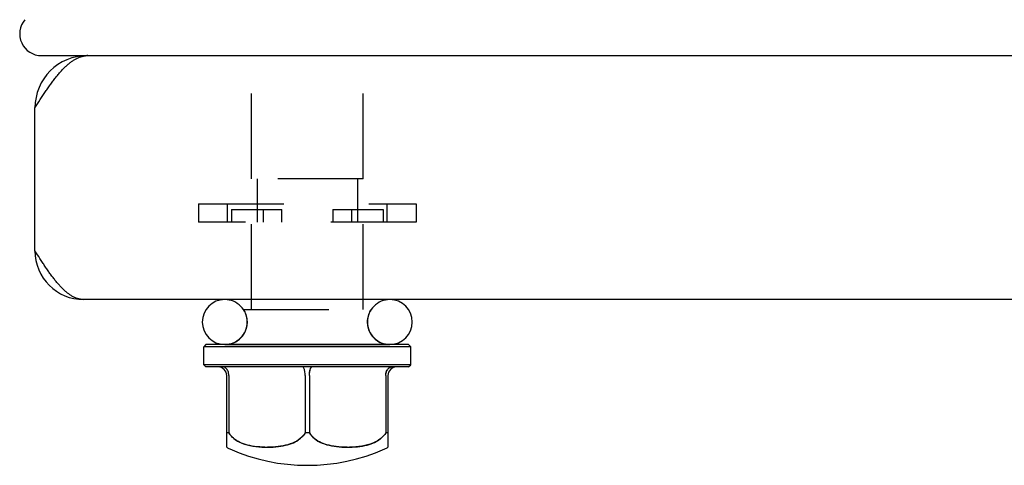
# Model space of a CAD drawing. Header units: inches. Extents: x 0 to 35.6, y 0 to 23.
# Tile 13 of 56: x 8.4 to 10.7, y 13.8 to 14.8. Entities that reach past the tile are written whole.
import ezdxf

# ---------------------------------------------------------------- set-up
doc = ezdxf.new("R2010")
doc.units = ezdxf.units.IN
doc.header["$LTSCALE"] = 1.957805
doc.header["$MEASUREMENT"] = 0
doc.linetypes.add('HIDDEN', pattern=[0.2, 0.1, -0.1])
doc.layers.get('0').update_dxf_attribs({"linetype": 'CONTINUOUS'})
doc.layers.add('02___PRT_ALL_AXES', color=7, linetype='CONTINUOUS')
doc.layers.add('DEFAULT_2', color=8, linetype='HIDDEN')

msp = doc.modelspace()

# ---------------------------------------------------------------- linework, layer by layer
at = {"color": 7, "linetype": 'Continuous'}
for p, q in [((8.4749, 14.6998), (8.5788, 14.6998)), ((8.5764, 14.6998), (8.5764, 14.6996)), ((9.0655, 14.6998), (15.3543, 14.6998)), ((8.8524, 14.0363), (8.8474, 14.0313)), ((9.3224, 14.0313), (8.8474, 14.0313)), ((9.3174, 14.0363), (8.8524, 14.0363)), ((8.8962, 14.0368), (9.2744, 14.0368)), ((9.3174, 14.0363), (9.3224, 14.0313)), ((8.8524, 13.9853), (8.8474, 13.9903)), ((9.3224, 13.9903), (8.8474, 13.9903)), ((9.3174, 13.9853), (9.3224, 13.9903)), ((9.3174, 13.9853), (8.8524, 13.9853)), ((8.8999, 13.8008), (8.8999, 13.9653)), ((8.9049, 13.9653), (8.9049, 13.8337)), ((9.0799, 13.9653), (9.0799, 13.8337)), ((9.0899, 13.9653), (9.0899, 13.8337)), ((9.2649, 13.9653), (9.2649, 13.8337)), ((9.2699, 13.9653), (9.2699, 13.8008)), ((8.9049, 13.8337), (8.8999, 13.8337)), ((9.0899, 13.8337), (9.0799, 13.8337)), ((9.2699, 13.8337), (9.2649, 13.8337))]:
    msp.add_line(p, q, dxfattribs=at)
at = {"color": 3, "linetype": 'Continuous'}
for p, q in [((8.5796, 14.6998), (8.5788, 14.6998)), ((8.5801, 14.6998), (8.5796, 14.6998)), ((8.5799, 14.6998), (9.0655, 14.6998)), ((8.5813, 14.6998), (8.5801, 14.6998)), ((8.469, 14.594), (8.4721, 14.5987)), ((8.4721, 14.5987), (8.4751, 14.6034)), ((8.4599, 14.5798), (8.466, 14.5893)), ((8.4599, 14.2518), (8.4599, 14.5798)), ((8.466, 14.5893), (8.469, 14.594)), ((8.4656, 14.2428), (8.4599, 14.2518)), ((8.4685, 14.2383), (8.4656, 14.2428)), ((8.4714, 14.2339), (8.4685, 14.2383)), ((8.4743, 14.2294), (8.4714, 14.2339)), ((8.4771, 14.225), (8.4743, 14.2294)), ((15.8479, 14.1398), (8.5719, 14.1398))]:
    msp.add_line(p, q, dxfattribs=at)
for points in [[(8.4751, 14.6034), (8.4782, 14.608), (8.4797, 14.6103), (8.4812, 14.6126), (8.4828, 14.6149), (8.4843, 14.6171), (8.4858, 14.6194), (8.4873, 14.6216), (8.4889, 14.6238), (8.4904, 14.626), (8.4919, 14.6282), (8.4934, 14.6304), (8.495, 14.6325), (8.4965, 14.6346), (8.498, 14.6367), (8.4995, 14.6388), (8.5011, 14.6409), (8.5026, 14.6429), (8.5041, 14.6449), (8.5056, 14.6469), (8.5072, 14.6488), (8.5087, 14.6508), (8.5102, 14.6527), (8.5117, 14.6545), (8.5132, 14.6564), (8.5148, 14.6582), (8.5163, 14.66), (8.5178, 14.6617), (8.5193, 14.6634), (8.5209, 14.6651), (8.5224, 14.6668), (8.5239, 14.6684), (8.5254, 14.67), (8.527, 14.6715), (8.5285, 14.673), (8.53, 14.6745), (8.5315, 14.6759), (8.5331, 14.6773), (8.5346, 14.6787), (8.5361, 14.68), (8.5376, 14.6813), (8.5392, 14.6826), (8.5407, 14.6838), (8.5422, 14.6849), (8.5437, 14.6861), (8.5453, 14.6871), (8.5468, 14.6882), (8.5483, 14.6892), (8.5498, 14.6901), (8.5514, 14.691), (8.5529, 14.6919), (8.5544, 14.6927), (8.5559, 14.6935), (8.5575, 14.6943), (8.559, 14.6949), (8.5605, 14.6956), (8.562, 14.6962), (8.5635, 14.6967), (8.5651, 14.6973), (8.5666, 14.6977), (8.5681, 14.6981), (8.5696, 14.6985), (8.5712, 14.6988), (8.5727, 14.6991), (8.5742, 14.6993), (8.5757, 14.6995)], [(8.5757, 14.6995), (8.5773, 14.6997), (8.5788, 14.6998)], [(8.5719, 14.1398), (8.5705, 14.1398), (8.569, 14.1399), (8.5676, 14.14), (8.5662, 14.1402), (8.5647, 14.1404), (8.5633, 14.1406), (8.5619, 14.1409), (8.5604, 14.1413), (8.559, 14.1417), (8.5575, 14.1421), (8.5561, 14.1426), (8.5547, 14.1431), (8.5532, 14.1436), (8.5518, 14.1442), (8.5504, 14.1449), (8.5489, 14.1456), (8.5475, 14.1463), (8.5461, 14.1471), (8.5446, 14.1479), (8.5432, 14.1488), (8.5418, 14.1497), (8.5403, 14.1506), (8.5389, 14.1516), (8.5374, 14.1526), (8.536, 14.1537), (8.5346, 14.1548), (8.5331, 14.156), (8.5317, 14.1572), (8.5303, 14.1584), (8.5288, 14.1596), (8.5274, 14.1609), (8.526, 14.1623), (8.5245, 14.1637), (8.5231, 14.1651), (8.5216, 14.1665), (8.5202, 14.168), (8.5188, 14.1695), (8.5173, 14.171), (8.5159, 14.1726), (8.5145, 14.1742), (8.513, 14.1759), (8.5116, 14.1775), (8.5102, 14.1793), (8.5087, 14.181), (8.5073, 14.1827), (8.5059, 14.1845), (8.5044, 14.1864), (8.503, 14.1882), (8.5015, 14.1901), (8.5001, 14.192), (8.4987, 14.1939), (8.4972, 14.1958), (8.4958, 14.1978), (8.4944, 14.1998), (8.4929, 14.2018), (8.4915, 14.2038), (8.4901, 14.2059), (8.4886, 14.2079), (8.4872, 14.21), (8.4857, 14.2121), (8.4843, 14.2142), (8.4829, 14.2164), (8.4814, 14.2185), (8.48, 14.2207), (8.4786, 14.2228), (8.4771, 14.225)]]:
    msp.add_lwpolyline(points, dxfattribs=at)
at = {"color": 7, "linetype": 'Continuous'}
for points in [[(8.9049, 13.9653), (8.9048, 13.9679), (8.9044, 13.9704), (8.9038, 13.9728), (8.903, 13.9752), (8.902, 13.9773), (8.9008, 13.9793), (8.8994, 13.9811), (8.8978, 13.9826), (8.8961, 13.9838), (8.8943, 13.9846), (8.8925, 13.9851), (8.8906, 13.9853)], [(9.0799, 13.9653), (9.0799, 13.9679), (9.0797, 13.9704), (9.0795, 13.9728), (9.0792, 13.9752), (9.0788, 13.9773), (9.0783, 13.9793), (9.0777, 13.9811), (9.0771, 13.9826), (9.0764, 13.9838), (9.0757, 13.9846), (9.075, 13.9851), (9.0742, 13.9853)], [(9.0899, 13.9653), (9.0899, 13.9675), (9.09, 13.9697), (9.0902, 13.9718), (9.0904, 13.9738), (9.0907, 13.9758), (9.0911, 13.9776), (9.0915, 13.9793), (9.092, 13.9808), (9.0925, 13.9822), (9.0931, 13.9833), (9.0937, 13.9842), (9.0943, 13.9848), (9.0949, 13.9852), (9.0956, 13.9853)], [(9.2649, 13.9653), (9.265, 13.9675), (9.2652, 13.9697), (9.2657, 13.9718), (9.2663, 13.9738), (9.267, 13.9758), (9.268, 13.9776), (9.269, 13.9793), (9.2702, 13.9808), (9.2715, 13.9822), (9.273, 13.9833), (9.2744, 13.9842), (9.276, 13.9848), (9.2776, 13.9852), (9.2792, 13.9853)], [(8.9049, 13.8337), (8.9072, 13.8302), (8.9099, 13.8268), (8.913, 13.8236), (8.9165, 13.8205), (8.9205, 13.8175), (8.9249, 13.8148), (8.9297, 13.8123), (8.9349, 13.81), (8.9406, 13.808), (8.9466, 13.8062), (8.9531, 13.8046), (8.9598, 13.8033), (8.9668, 13.8023), (8.9738, 13.8016), (8.9807, 13.8011), (8.9875, 13.8009), (8.9941, 13.8008), (9.0006, 13.8009), (9.0069, 13.8013), (9.0129, 13.8018), (9.0188, 13.8024), (9.0244, 13.8032), (9.0298, 13.8042), (9.0349, 13.8053), (9.0398, 13.8066), (9.0444, 13.808), (9.0488, 13.8096), (9.0529, 13.8113), (9.0568, 13.8131), (9.0604, 13.8151), (9.0636, 13.8171), (9.0666, 13.8192), (9.0694, 13.8213), (9.0718, 13.8236), (9.0741, 13.8259), (9.0762, 13.8283), (9.0781, 13.8309), (9.0799, 13.8337)], [(9.0899, 13.8337), (9.0921, 13.8304), (9.0946, 13.8271), (9.0976, 13.8239), (9.1011, 13.8208), (9.105, 13.8179), (9.1093, 13.8151), (9.114, 13.8126), (9.119, 13.8104), (9.1242, 13.8084), (9.1296, 13.8067), (9.135, 13.8053), (9.1406, 13.8041), (9.1463, 13.8031), (9.1521, 13.8023), (9.158, 13.8017), (9.1639, 13.8012), (9.1699, 13.8009), (9.176, 13.8008), (9.182, 13.8008), (9.1881, 13.8011), (9.1941, 13.8014), (9.2, 13.802), (9.2058, 13.8027), (9.2115, 13.8036), (9.2169, 13.8047), (9.2221, 13.8059), (9.2269, 13.8072), (9.2314, 13.8087), (9.2356, 13.8103), (9.2394, 13.812), (9.243, 13.8138), (9.2463, 13.8156), (9.2493, 13.8175), (9.2521, 13.8195), (9.2546, 13.8216), (9.257, 13.8237), (9.2592, 13.826), (9.2613, 13.8284), (9.2632, 13.831), (9.2649, 13.8337)]]:
    msp.add_lwpolyline(points, dxfattribs=at)
for centre, radius, start, end in [((8.4749, 14.7498), 0.05, 139.4895, 270), ((8.8954, 14.0883), 0.0515, 90, 270), ((9.2744, 14.0883), 0.0515, 270, 90), ((8.8799, 13.9653), 0.02, 0, 90), ((9.2899, 13.9653), 0.02, 90, 180)]:
    msp.add_arc(centre, radius, start, end, dxfattribs=at)
at = {"color": 3, "linetype": 'Continuous'}
for centre, radius, start, end in [((8.5799, 14.5798), 0.12, 90, 180), ((8.5719, 14.2518), 0.112, 180, 270)]:
    msp.add_arc(centre, radius, start, end, dxfattribs=at)
at = {"layer": '02___PRT_ALL_AXES', "color": 8, "linetype": 'HIDDEN'}
for p, q in [((8.9569, 14.4173), (8.9569, 14.7953)), ((9.2129, 14.4173), (9.2129, 14.7953)), ((8.9386, 14.1173), (9.2312, 14.1173)), ((8.8954, 14.0363), (9.2744, 14.0363))]:
    msp.add_line(p, q, dxfattribs=at)
at = {"layer": '02___PRT_ALL_AXES', "color": 7, "linetype": 'Continuous'}
for p, q in [((8.8474, 13.9903), (8.8474, 14.0313)), ((9.3224, 13.9903), (9.3224, 14.0313))]:
    msp.add_line(p, q, dxfattribs=at)
at = {"layer": '02___PRT_ALL_AXES', "color": 8, "linetype": 'HIDDEN'}
for centre, start, end in [((8.8954, 14.0883), 277.6534, 33.8964), ((9.2744, 14.0883), 146.1036, 262.3466)]:
    msp.add_arc(centre, 0.052, start, end, dxfattribs=at)
at = {"layer": '02___PRT_ALL_AXES', "color": 7, "linetype": 'Continuous'}
for centre, radius, start, end in [((8.8954, 14.0883), 0.052, 270, 277.6534), ((9.2744, 14.0883), 0.052, 262.3466, 270), ((8.9313, 13.8519), 0.06, 238.4658, 246.021), ((9.0849, 14.1973), 0.438, 246.021, 293.979), ((9.2385, 13.8519), 0.06, 293.979, 301.5342)]:
    msp.add_arc(centre, radius, start, end, dxfattribs=at)
at = {"layer": 'DEFAULT_2', "color": 8, "linetype": 'HIDDEN'}
for p, q in [((9.2129, 14.4173), (8.9569, 14.4173)), ((8.9699, 14.4173), (8.9699, 14.3173)), ((9.1999, 14.4173), (9.1999, 14.3173)), ((8.8349, 14.3593), (8.8349, 14.3173)), ((8.8349, 14.3593), (9.3349, 14.3593)), ((8.9014, 14.3173), (8.9014, 14.3593)), ((9.2684, 14.3173), (9.2684, 14.3593)), ((9.3349, 14.3593), (9.3349, 14.3173)), ((8.911, 14.3467), (8.911, 14.3173)), ((8.911, 14.3467), (9.0264, 14.3467)), ((8.9836, 14.3467), (8.9836, 14.3173)), ((9.0264, 14.3173), (9.0264, 14.3467)), ((9.1434, 14.3467), (9.1434, 14.3173)), ((9.1434, 14.3467), (9.2588, 14.3467)), ((9.1862, 14.3467), (9.1862, 14.3173)), ((9.2588, 14.3467), (9.2588, 14.3173)), ((9.3349, 14.3173), (8.8349, 14.3173)), ((8.9569, 14.1173), (8.9569, 14.3173)), ((9.2129, 14.1173), (9.2129, 14.3173)), ((8.8962, 14.0368), (8.8954, 14.0368))]:
    msp.add_line(p, q, dxfattribs=at)
for points in [[(9.0899, 13.9675), (9.0899, 13.9679), (9.0901, 13.9704), (9.0903, 13.9728), (9.0906, 13.9752), (9.091, 13.9773), (9.0915, 13.9793), (9.0921, 13.9811), (9.0927, 13.9826), (9.0934, 13.9838), (9.0941, 13.9846), (9.0948, 13.9851), (9.0956, 13.9853)], [(9.2649, 13.9653), (9.265, 13.9679), (9.2654, 13.9704), (9.266, 13.9728), (9.2668, 13.9752), (9.2678, 13.9773), (9.269, 13.9793), (9.2704, 13.9811), (9.272, 13.9826), (9.2737, 13.9838), (9.2755, 13.9846), (9.2773, 13.9851), (9.2792, 13.9853)], [(8.9878, 13.8008), (8.9818, 13.8011), (8.9757, 13.8014), (8.9698, 13.802), (8.964, 13.8027), (8.9583, 13.8036), (8.9529, 13.8047), (8.9477, 13.8059), (8.9429, 13.8072), (8.9384, 13.8087), (8.9342, 13.8103), (8.9304, 13.812), (8.9268, 13.8138), (8.9235, 13.8156), (8.9205, 13.8175), (8.9177, 13.8195), (8.9152, 13.8216), (8.9128, 13.8237), (8.9106, 13.826), (8.9085, 13.8284), (8.9066, 13.831), (8.9049, 13.8337)], [(9.0799, 13.8337), (9.0777, 13.8304), (9.0752, 13.8271), (9.0722, 13.8239), (9.0687, 13.8208), (9.0648, 13.8179), (9.0605, 13.8151), (9.0558, 13.8126), (9.0508, 13.8104), (9.0456, 13.8084), (9.0402, 13.8067), (9.0348, 13.8053), (9.0292, 13.8041), (9.0235, 13.8031), (9.0177, 13.8023), (9.0118, 13.8017), (9.0059, 13.8012), (8.9999, 13.8009), (8.9938, 13.8008)], [(9.176, 13.8008), (9.1757, 13.8008), (9.1692, 13.8009), (9.1629, 13.8013), (9.1569, 13.8018), (9.151, 13.8024), (9.1454, 13.8032), (9.14, 13.8042), (9.1349, 13.8053), (9.13, 13.8066), (9.1254, 13.808), (9.121, 13.8096), (9.1169, 13.8113), (9.113, 13.8131), (9.1094, 13.8151), (9.1062, 13.8171), (9.1032, 13.8192), (9.1005, 13.8213), (9.098, 13.8236), (9.0957, 13.8259), (9.0936, 13.8283), (9.0917, 13.8309), (9.0899, 13.8337)], [(9.2649, 13.8337), (9.2626, 13.8302), (9.2599, 13.8268), (9.2568, 13.8236), (9.2533, 13.8205), (9.2493, 13.8175), (9.2449, 13.8148), (9.2401, 13.8123), (9.2349, 13.81), (9.2292, 13.808), (9.2232, 13.8062), (9.2167, 13.8046), (9.21, 13.8033), (9.203, 13.8023), (9.196, 13.8016), (9.1891, 13.8011), (9.1823, 13.8009), (9.182, 13.8008)]]:
    msp.add_lwpolyline(points, dxfattribs=at)
for centre, start, end in [((8.8954, 14.0883), 270, 90), ((9.2744, 14.0883), 90, 270)]:
    msp.add_arc(centre, 0.0515, start, end, dxfattribs=at)

doc.saveas('drawing.dxf')
